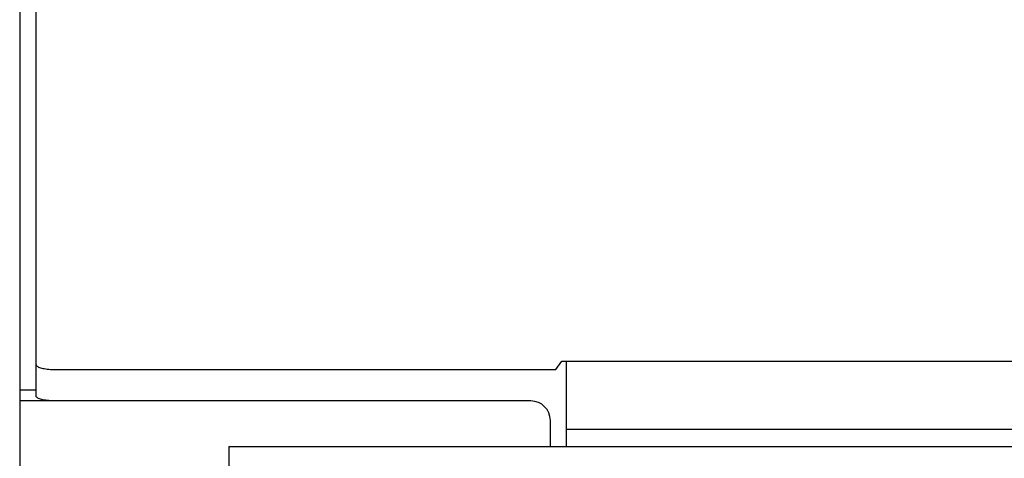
# Model space of a CAD drawing. Header units: inches. Extents: x 0 to 262, y 0 to 169.
# Tile 157 of 256: x 44.84 to 47.99, y 120.94 to 122.34. Entities that reach past the tile are written whole.
import ezdxf

# ---------------------------------------------------------------- set-up
doc = ezdxf.new("R2010")
doc.units = ezdxf.units.IN
doc.header["$LTSCALE"] = 14.384615
doc.header["$MEASUREMENT"] = 0
doc.layers.get('0').update_dxf_attribs({"linetype": 'CONTINUOUS'})
doc.layers.add('LEFTHAND_DOOR_ASSEMBLY', color=7, linetype='CONTINUOUS')

msp = doc.modelspace()

# ---------------------------------------------------------------- linework, layer by layer
at = {"color": 7, "linetype": 'Continuous'}
for p, q in [((44.8907, 125.9896), (44.8907, 121.1377)), ((46.5545, 121.222), (46.5731, 121.2492)), ((46.5731, 121.2492), (115.1043, 121.2492)), ((46.5887, 120.9755), (46.5887, 121.2492)), ((44.9532, 121.222), (46.5545, 121.222)), ((44.8387, 121.1572), (44.8907, 121.1572)), ((46.5887, 121.0309), (115.0887, 121.0309))]:
    msp.add_line(p, q, dxfattribs=at)
at = {"color": 3, "linetype": 'Continuous'}
for p, q in [((44.8387, 125.8592), (44.8387, 49.3295)), ((46.4742, 121.1215), (44.8387, 121.1215)), ((46.5367, 120.9755), (46.5367, 121.059))]:
    msp.add_line(p, q, dxfattribs=at)
at = {"color": 7, "linetype": 'Continuous'}
msp.add_lwpolyline([(44.8907, 121.2382), (44.8909, 121.2368), (44.8916, 121.2354), (44.8928, 121.234), (44.8944, 121.2327), (44.8965, 121.2314), (44.899, 121.2301), (44.902, 121.2289), (44.9053, 121.2278), (44.909, 121.2268), (44.913, 121.2258), (44.9173, 121.2249), (44.9219, 121.2242), (44.9268, 121.2235), (44.9318, 121.223), (44.937, 121.2226), (44.9423, 121.2223), (44.9477, 121.2221), (44.9532, 121.222)], dxfattribs=at)
at = {"color": 3, "linetype": 'Continuous'}
msp.add_lwpolyline([(44.9532, 121.1216), (44.9477, 121.1216), (44.9423, 121.1218), (44.937, 121.1221), (44.9318, 121.1225), (44.9268, 121.1231), (44.9219, 121.1237), (44.9173, 121.1245), (44.913, 121.1253), (44.909, 121.1263), (44.9053, 121.1273), (44.902, 121.1285), (44.899, 121.1296), (44.8965, 121.1309), (44.8944, 121.1322), (44.8928, 121.1335), (44.8916, 121.1349), (44.8909, 121.1363), (44.8907, 121.1377)], dxfattribs=at)
msp.add_arc((46.4742, 121.059), 0.0625, 0, 90, dxfattribs=at)
at = {"layer": 'LEFTHAND_DOOR_ASSEMBLY', "color": 7, "linetype": 'Continuous'}
msp.add_line((45.5074, 120.9755), (45.5074, 120.9005), dxfattribs=at)
at = {"layer": 'LEFTHAND_DOOR_ASSEMBLY', "color": 3, "linetype": 'Continuous'}
msp.add_line((45.5074, 120.9755), (80.2939, 120.9755), dxfattribs=at)

doc.saveas('drawing.dxf')
